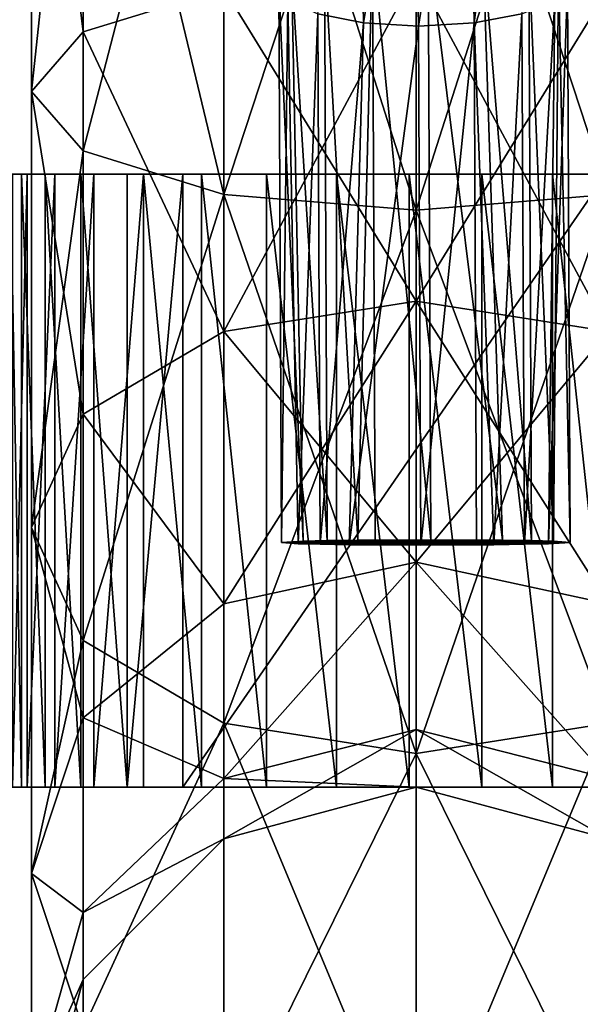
# Model space of a CAD drawing. Header units: millimetres. Extents: x 0 to 281, y 0 to 118.
# Tile 48 of 54: x 177 to 186, y 67 to 83. Entities that reach past the tile are written whole.
import ezdxf

# ---------------------------------------------------------------- set-up
doc = ezdxf.new("R2010")
doc.units = ezdxf.units.MM
doc.header["$LTSCALE"] = 25.4
doc.layers.get('0').update_dxf_attribs({"true_color": 0xff5454})

# ---------------------------------------------------------------- blocks, each defined once
blk = doc.blocks.new('WHEEL-LUX-I-8430.STL')
at = {"color": 250, "true_color": 0x262626}
mesh = blk.add_polyface(dxfattribs=at)
corners = [(-14.68, 221.144, 467.01), (-15.504, 213.418, 462.711), (-14.68, 212.468, 465.636), (-15.504, 221.144, 463.935)]
mesh.append_faces([[corners[k] for k in face] for face in [(0, 1, 2), (1, 0, 3)]], dxfattribs={"vtx0": -1, "color": 250})
mesh = blk.add_polyface(dxfattribs=at)
corners = [(-15.504, 221.144, 463.935), (-14.68, 214.369, 459.787), (-15.504, 213.418, 462.711), (-14.68, 221.144, 460.86)]
mesh.append_faces([[corners[k] for k in face] for face in [(0, 1, 2), (1, 0, 3)]], dxfattribs={"vtx0": -1, "color": 250})
mesh = blk.add_polyface(dxfattribs=at)
corners = [(-15.504, 213.418, -382.841), (-14.68, 221.144, -387.14), (-14.68, 212.468, -385.766), (-15.504, 221.144, -384.065)]
mesh.append_faces([[corners[k] for k in face] for face in [(0, 1, 2), (1, 0, 3)]], dxfattribs={"vtx0": -1, "color": 250})
mesh = blk.add_polyface(dxfattribs=at)
corners = [(-14.68, 214.369, -379.917), (-15.504, 221.144, -384.065), (-15.504, 213.418, -382.841), (-14.68, 221.144, -380.99)]
mesh.append_faces([[corners[k] for k in face] for face in [(0, 1, 2), (1, 0, 3)]], dxfattribs={"vtx0": -1, "color": 250})
mesh = blk.add_polyface(dxfattribs=at)
corners = [(-12.429, 211.773, 467.777), (-14.68, 221.144, 467.01), (-14.68, 212.468, 465.636), (-12.429, 221.144, 469.261)]
mesh.append_faces([[corners[k] for k in face] for face in [(0, 1, 2), (1, 0, 3)]], dxfattribs={"vtx0": -1, "color": 250})
mesh = blk.add_polyface(dxfattribs=at)
corners = [(-14.68, 221.144, 460.86), (-12.429, 215.064, 457.646), (-14.68, 214.369, 459.787), (-12.429, 221.144, 458.609)]
mesh.append_faces([[corners[k] for k in face] for face in [(0, 1, 2), (1, 0, 3)]], dxfattribs={"vtx0": -1, "color": 250})
mesh = blk.add_polyface(dxfattribs=at)
corners = [(-12.429, 221.144, -389.391), (-14.68, 212.468, -385.766), (-14.68, 221.144, -387.14), (-12.429, 211.773, -387.907)]
mesh.append_faces([[corners[k] for k in face] for face in [(0, 1, 2), (1, 0, 3)]], dxfattribs={"vtx0": -1, "color": 250})
mesh = blk.add_polyface(dxfattribs=at)
corners = [(-12.429, 215.064, -377.776), (-14.68, 221.144, -380.99), (-14.68, 214.369, -379.917), (-12.429, 221.144, -378.739)]
mesh.append_faces([[corners[k] for k in face] for face in [(0, 1, 2), (1, 0, 3)]], dxfattribs={"vtx0": -1, "color": 250})
mesh = blk.add_polyface(dxfattribs=at)
corners = [(-9.354, 211.518, 468.56), (-12.429, 221.144, 469.261), (-12.429, 211.773, 467.777), (-9.354, 221.144, 470.085)]
mesh.append_faces([[corners[k] for k in face] for face in [(0, 1, 2), (1, 0, 3)]], dxfattribs={"vtx0": -1, "color": 250})
mesh = blk.add_polyface(dxfattribs=at)
corners = [(-9.354, 221.144, -390.215), (-12.429, 211.773, -387.907), (-12.429, 221.144, -389.391), (-9.354, 211.518, -388.69)]
mesh.append_faces([[corners[k] for k in face] for face in [(0, 1, 2), (1, 0, 3)]], dxfattribs={"vtx0": -1, "color": 250})
mesh = blk.add_polyface(dxfattribs=at)
corners = [(-6.279, 211.773, 467.777), (-9.354, 221.144, 470.085), (-9.354, 211.518, 468.56), (-6.279, 221.144, 469.261)]
mesh.append_faces([[corners[k] for k in face] for face in [(0, 1, 2), (1, 0, 3)]], dxfattribs={"vtx0": -1, "color": 250})
mesh = blk.add_polyface(dxfattribs=at)
corners = [(-6.279, 221.144, -389.391), (-9.354, 211.518, -388.69), (-9.354, 221.144, -390.215), (-6.279, 211.773, -387.907)]
mesh.append_faces([[corners[k] for k in face] for face in [(0, 1, 2), (1, 0, 3)]], dxfattribs={"vtx0": -1, "color": 250})
at = {"color": 18, "true_color": 0x000000}
mesh = blk.add_polyface(dxfattribs=at)
corners = [(-7.755, 219.835, -20.161), (-8.429, 214.514, -17.989), (-8.518, 219.525, -20.528)]
mesh.append_faces([[corners[k] for k in face] for face in [(0, 1, 2)]], dxfattribs={"color": 18})
mesh = blk.add_polyface(dxfattribs=at)
corners = [(-7.663, 214.659, -17.536), (-8.429, 214.514, -17.989), (-7.755, 219.835, -20.161)]
mesh.append_faces([[corners[k] for k in face] for face in [(0, 1, 2)]], dxfattribs={"color": 18})
mesh = blk.add_polyface(dxfattribs=at)
corners = [(-10.196, 214.514, -17.927), (-10.928, 214.659, -17.422), (-10.285, 219.525, -20.466)]
mesh.append_faces([[corners[k] for k in face] for face in [(0, 1, 2)]], dxfattribs={"color": 18})
mesh = blk.add_polyface(dxfattribs=at)
corners = [(-9.406, 219.416, -20.635), (-10.196, 214.514, -17.927), (-10.285, 219.525, -20.466), (-9.319, 214.463, -18.126)]
mesh.append_faces([[corners[k] for k in face] for face in [(0, 1, 2), (1, 0, 3)]], dxfattribs={"vtx0": -1, "color": 18})
mesh = blk.add_polyface(dxfattribs=at)
corners = [(-8.518, 219.525, -20.528), (-9.319, 214.463, -18.126), (-9.406, 219.416, -20.635), (-8.429, 214.514, -17.989)]
mesh.append_faces([[corners[k] for k in face] for face in [(0, 1, 2), (1, 0, 3)]], dxfattribs={"vtx0": -1, "color": 18})
mesh = blk.add_polyface(dxfattribs=at)
corners = [(-9.119, 206.251, -12.404), (-9.164, 215.8, -13.707), (-10.054, 215.749, -13.844)]
mesh.append_faces([[corners[k] for k in face] for face in [(0, 1, 2)]], dxfattribs={"color": 18})
mesh = blk.add_polyface(dxfattribs=at)
corners = [(-7.975, 206.245, -12.754), (-9.164, 215.8, -13.707), (-9.119, 206.251, -12.404)]
mesh.append_faces([[corners[k] for k in face] for face in [(0, 1, 2)]], dxfattribs={"color": 18})
mesh = blk.add_polyface(dxfattribs=at)
corners = [(-7.975, 206.245, -12.754), (-8.287, 215.749, -13.906), (-9.164, 215.8, -13.707)]
mesh.append_faces([[corners[k] for k in face] for face in [(0, 1, 2)]], dxfattribs={"color": 18})
mesh = blk.add_polyface(dxfattribs=at)
corners = [(-10.054, 215.749, -13.844), (-10.819, 215.604, -14.297), (-10.284, 206.245, -12.673)]
mesh.append_faces([[corners[k] for k in face] for face in [(0, 1, 2)]], dxfattribs={"color": 18})
mesh = blk.add_polyface(dxfattribs=at)
corners = [(-10.008, 206.247, -12.549), (-10.054, 215.749, -13.844), (-10.284, 206.245, -12.673)]
mesh.append_faces([[corners[k] for k in face] for face in [(0, 1, 2)]], dxfattribs={"color": 18})
mesh = blk.add_polyface(dxfattribs=at)
corners = [(-9.119, 206.251, -12.404), (-10.054, 215.749, -13.844), (-10.008, 206.247, -12.549)]
mesh.append_faces([[corners[k] for k in face] for face in [(0, 1, 2)]], dxfattribs={"color": 18})
mesh = blk.add_polyface(dxfattribs=at)
corners = [(-7.51, 206.238, -13.137), (-8.287, 215.749, -13.906), (-7.975, 206.245, -12.754)]
mesh.append_faces([[corners[k] for k in face] for face in [(0, 1, 2)]], dxfattribs={"color": 18})
mesh = blk.add_polyface(dxfattribs=at)
corners = [(-7.51, 206.238, -13.137), (-7.554, 215.604, -14.411), (-8.287, 215.749, -13.906)]
mesh.append_faces([[corners[k] for k in face] for face in [(0, 1, 2)]], dxfattribs={"color": 18})
mesh = blk.add_polyface(dxfattribs=at)
corners = [(-10.819, 215.604, -14.297), (-11.345, 215.387, -14.997), (-10.775, 206.238, -13.023)]
mesh.append_faces([[corners[k] for k in face] for face in [(0, 1, 2)]], dxfattribs={"color": 18})
mesh = blk.add_polyface(dxfattribs=at)
corners = [(-10.284, 206.245, -12.673), (-10.819, 215.604, -14.297), (-10.775, 206.238, -13.023)]
mesh.append_faces([[corners[k] for k in face] for face in [(0, 1, 2)]], dxfattribs={"color": 18})
mesh = blk.add_polyface(dxfattribs=at)
corners = [(-7.554, 215.604, -14.411), (-7.51, 206.238, -13.137), (-7.16, 206.229, -13.628)]
mesh.append_faces([[corners[k] for k in face] for face in [(0, 1, 2)]], dxfattribs={"color": 18})
mesh = blk.add_polyface(dxfattribs=at)
corners = [(-7.554, 215.604, -14.411), (-7.16, 206.229, -13.628), (-7.079, 215.387, -15.146)]
mesh.append_faces([[corners[k] for k in face] for face in [(0, 1, 2)]], dxfattribs={"color": 18})
mesh = blk.add_polyface(dxfattribs=at)
corners = [(-11.345, 215.387, -14.997), (-11.55, 215.131, -15.836), (-11.158, 206.229, -13.489)]
mesh.append_faces([[corners[k] for k in face] for face in [(0, 1, 2)]], dxfattribs={"color": 18})
mesh = blk.add_polyface(dxfattribs=at)
corners = [(-11.345, 215.387, -14.997), (-11.158, 206.229, -13.489), (-10.775, 206.238, -13.023)]
mesh.append_faces([[corners[k] for k in face] for face in [(0, 1, 2)]], dxfattribs={"color": 18})
mesh = blk.add_polyface(dxfattribs=at)
corners = [(-7.079, 215.387, -15.146), (-7.16, 206.229, -13.628), (-6.891, 206.208, -14.793)]
mesh.append_faces([[corners[k] for k in face] for face in [(0, 1, 2)]], dxfattribs={"color": 18})
mesh = blk.add_polyface(dxfattribs=at)
corners = [(-7.079, 215.387, -15.146), (-6.891, 206.208, -14.793), (-6.933, 215.131, -15.997)]
mesh.append_faces([[corners[k] for k in face] for face in [(0, 1, 2)]], dxfattribs={"color": 18})
at = {"color": 250, "true_color": 0x262626}
mesh = blk.add_polyface(dxfattribs=at)
corners = [(-9.354, 215.319, 456.862), (-12.429, 209.58, 454.852), (-12.429, 215.064, 457.646), (-9.354, 210.064, 454.185)]
mesh.append_faces([[corners[k] for k in face] for face in [(0, 1, 2), (1, 0, 3)]], dxfattribs={"vtx0": -1, "color": 250})
mesh = blk.add_polyface(dxfattribs=at)
corners = [(-9.354, 210.064, -374.315), (-12.429, 215.064, -377.776), (-12.429, 209.58, -374.982), (-9.354, 215.319, -376.992)]
mesh.append_faces([[corners[k] for k in face] for face in [(0, 1, 2), (1, 0, 3)]], dxfattribs={"vtx0": -1, "color": 250})
mesh = blk.add_polyface(dxfattribs=at)
corners = [(-6.279, 215.064, 457.646), (-9.354, 210.064, 454.185), (-9.354, 215.319, 456.862), (-6.279, 209.58, 454.852)]
mesh.append_faces([[corners[k] for k in face] for face in [(0, 1, 2), (1, 0, 3)]], dxfattribs={"vtx0": -1, "color": 250})
mesh = blk.add_polyface(dxfattribs=at)
corners = [(-6.279, 209.58, -374.982), (-9.354, 215.319, -376.992), (-9.354, 210.064, -374.315), (-6.279, 215.064, -377.776)]
mesh.append_faces([[corners[k] for k in face] for face in [(0, 1, 2), (1, 0, 3)]], dxfattribs={"vtx0": -1, "color": 250})
mesh = blk.add_polyface(dxfattribs=at)
corners = [(-14.68, 214.369, 459.787), (-12.429, 209.58, 454.852), (-14.68, 208.257, 456.673), (-12.429, 215.064, 457.646)]
mesh.append_faces([[corners[k] for k in face] for face in [(0, 1, 2), (1, 0, 3)]], dxfattribs={"vtx0": -1, "color": 250})
mesh = blk.add_polyface(dxfattribs=at)
corners = [(-12.429, 209.58, -374.982), (-14.68, 214.369, -379.917), (-14.68, 208.257, -376.803), (-12.429, 215.064, -377.776)]
mesh.append_faces([[corners[k] for k in face] for face in [(0, 1, 2), (1, 0, 3)]], dxfattribs={"vtx0": -1, "color": 250})
at = {"color": 18, "true_color": 0x000000}
mesh = blk.add_polyface(dxfattribs=at)
corners = [(-11.55, 215.131, -15.836), (-11.404, 214.876, -16.688), (-11.508, 206.208, -14.632)]
mesh.append_faces([[corners[k] for k in face] for face in [(0, 1, 2)]], dxfattribs={"color": 18})
mesh = blk.add_polyface(dxfattribs=at)
corners = [(-11.55, 215.131, -15.836), (-11.508, 206.208, -14.632), (-11.158, 206.229, -13.489)]
mesh.append_faces([[corners[k] for k in face] for face in [(0, 1, 2)]], dxfattribs={"color": 18})
mesh = blk.add_polyface(dxfattribs=at)
corners = [(-6.933, 215.131, -15.997), (-6.891, 206.208, -14.793), (-7.24, 206.187, -15.936)]
mesh.append_faces([[corners[k] for k in face] for face in [(0, 1, 2)]], dxfattribs={"color": 18})
mesh = blk.add_polyface(dxfattribs=at)
corners = [(-6.933, 215.131, -15.997), (-7.24, 206.187, -15.936), (-7.138, 214.876, -16.837)]
mesh.append_faces([[corners[k] for k in face] for face in [(0, 1, 2)]], dxfattribs={"color": 18})
mesh = blk.add_polyface(dxfattribs=at)
corners = [(-11.404, 214.876, -16.688), (-11.239, 206.187, -15.797), (-11.508, 206.208, -14.632)]
mesh.append_faces([[corners[k] for k in face] for face in [(0, 1, 2)]], dxfattribs={"color": 18})
mesh = blk.add_polyface(dxfattribs=at)
corners = [(-11.404, 214.876, -16.688), (-10.928, 214.659, -17.422), (-11.239, 206.187, -15.797)]
mesh.append_faces([[corners[k] for k in face] for face in [(0, 1, 2)]], dxfattribs={"color": 18})
mesh = blk.add_polyface(dxfattribs=at)
corners = [(-7.138, 214.876, -16.837), (-7.624, 206.179, -16.402), (-7.663, 214.659, -17.536)]
mesh.append_faces([[corners[k] for k in face] for face in [(0, 1, 2)]], dxfattribs={"color": 18})
mesh = blk.add_polyface(dxfattribs=at)
corners = [(-7.138, 214.876, -16.837), (-7.24, 206.187, -15.936), (-7.624, 206.179, -16.402)]
mesh.append_faces([[corners[k] for k in face] for face in [(0, 1, 2)]], dxfattribs={"color": 18})
mesh = blk.add_polyface(dxfattribs=at)
corners = [(-10.928, 214.659, -17.422), (-10.889, 206.179, -16.288), (-11.239, 206.187, -15.797)]
mesh.append_faces([[corners[k] for k in face] for face in [(0, 1, 2)]], dxfattribs={"color": 18})
mesh = blk.add_polyface(dxfattribs=at)
corners = [(-10.196, 214.514, -17.927), (-10.889, 206.179, -16.288), (-10.928, 214.659, -17.422)]
mesh.append_faces([[corners[k] for k in face] for face in [(0, 1, 2)]], dxfattribs={"color": 18})
mesh = blk.add_polyface(dxfattribs=at)
corners = [(-7.663, 214.659, -17.536), (-8.115, 206.172, -16.752), (-8.429, 214.514, -17.989)]
mesh.append_faces([[corners[k] for k in face] for face in [(0, 1, 2)]], dxfattribs={"color": 18})
mesh = blk.add_polyface(dxfattribs=at)
corners = [(-7.624, 206.179, -16.402), (-8.115, 206.172, -16.752), (-7.663, 214.659, -17.536)]
mesh.append_faces([[corners[k] for k in face] for face in [(0, 1, 2)]], dxfattribs={"color": 18})
mesh = blk.add_polyface(dxfattribs=at)
corners = [(-10.196, 214.514, -17.927), (-10.423, 206.172, -16.671), (-10.889, 206.179, -16.288)]
mesh.append_faces([[corners[k] for k in face] for face in [(0, 1, 2)]], dxfattribs={"color": 18})
mesh = blk.add_polyface(dxfattribs=at)
corners = [(-9.319, 214.463, -18.126), (-10.423, 206.172, -16.671), (-10.196, 214.514, -17.927)]
mesh.append_faces([[corners[k] for k in face] for face in [(0, 1, 2)]], dxfattribs={"color": 18})
mesh = blk.add_polyface(dxfattribs=at)
corners = [(-9.28, 206.166, -17.021), (-10.423, 206.172, -16.671), (-9.319, 214.463, -18.126)]
mesh.append_faces([[corners[k] for k in face] for face in [(0, 1, 2)]], dxfattribs={"color": 18})
mesh = blk.add_polyface(dxfattribs=at)
corners = [(-8.429, 214.514, -17.989), (-9.28, 206.166, -17.021), (-9.319, 214.463, -18.126)]
mesh.append_faces([[corners[k] for k in face] for face in [(0, 1, 2)]], dxfattribs={"color": 18})
mesh = blk.add_polyface(dxfattribs=at)
corners = [(-8.39, 206.169, -16.876), (-9.28, 206.166, -17.021), (-8.429, 214.514, -17.989)]
mesh.append_faces([[corners[k] for k in face] for face in [(0, 1, 2)]], dxfattribs={"color": 18})
mesh = blk.add_polyface(dxfattribs=at)
corners = [(-8.115, 206.172, -16.752), (-8.39, 206.169, -16.876), (-8.429, 214.514, -17.989)]
mesh.append_faces([[corners[k] for k in face] for face in [(0, 1, 2)]], dxfattribs={"color": 18})
at = {"color": 250, "true_color": 0x262626}
mesh = blk.add_polyface(dxfattribs=at)
corners = [(-15.504, 213.418, 462.711), (-14.68, 208.257, 456.673), (-15.504, 206.449, 459.16), (-14.68, 214.369, 459.787)]
mesh.append_faces([[corners[k] for k in face] for face in [(0, 1, 2), (1, 0, 3)]], dxfattribs={"vtx0": -1, "color": 250})
mesh = blk.add_polyface(dxfattribs=at)
corners = [(-14.68, 208.257, -376.803), (-15.504, 213.418, -382.841), (-15.504, 206.449, -379.29), (-14.68, 214.369, -379.917)]
mesh.append_faces([[corners[k] for k in face] for face in [(0, 1, 2), (1, 0, 3)]], dxfattribs={"vtx0": -1, "color": 250})
mesh = blk.add_polyface(dxfattribs=at)
corners = [(-14.68, 212.468, 465.636), (-15.504, 206.449, 459.16), (-14.68, 204.642, 461.648), (-15.504, 213.418, 462.711)]
mesh.append_faces([[corners[k] for k in face] for face in [(0, 1, 2), (1, 0, 3)]], dxfattribs={"vtx0": -1, "color": 250})
mesh = blk.add_polyface(dxfattribs=at)
corners = [(-15.504, 206.449, -379.29), (-14.68, 212.468, -385.766), (-14.68, 204.642, -381.778), (-15.504, 213.418, -382.841)]
mesh.append_faces([[corners[k] for k in face] for face in [(0, 1, 2), (1, 0, 3)]], dxfattribs={"vtx0": -1, "color": 250})
mesh = blk.add_polyface(dxfattribs=at)
corners = [(-12.429, 211.773, 467.777), (-14.68, 204.642, 461.648), (-12.429, 203.319, 463.469), (-14.68, 212.468, 465.636)]
mesh.append_faces([[corners[k] for k in face] for face in [(0, 1, 2), (1, 0, 3)]], dxfattribs={"vtx0": -1, "color": 250})
mesh = blk.add_polyface(dxfattribs=at)
corners = [(-14.68, 204.642, -381.778), (-12.429, 211.773, -387.907), (-12.429, 203.319, -383.599), (-14.68, 212.468, -385.766)]
mesh.append_faces([[corners[k] for k in face] for face in [(0, 1, 2), (1, 0, 3)]], dxfattribs={"vtx0": -1, "color": 250})
at = {"color": 18, "true_color": 0x000000}
mesh = blk.add_polyface(dxfattribs=at)
corners = [(-15.841, 212.094, -14.47), (-15.664, 202.294, -15.622), (-15.841, 202.294, -14.47), (-15.664, 212.094, -15.622)]
mesh.append_faces([[corners[k] for k in face] for face in [(0, 1, 2), (1, 0, 3)]], dxfattribs={"vtx0": -1, "color": 18})
mesh = blk.add_polyface(dxfattribs=at)
corners = [(-13.082, 212.094, -19.389), (0.358, 212.094, -18.089), (-6.316, 212.094, -24.128), (-13.973, 212.094, -18.638), (-14.715, 212.094, -17.74), (-3.685, 212.094, -10.884), (-15.285, 212.094, -16.723), (-15.664, 212.094, -15.622), (-15.841, 212.094, -14.47), (-15.809, 212.094, -13.305), (-15.57, 212.094, -12.165), (-15.13, 212.094, -11.085), (-14.506, 212.094, -10.102), (-4.344, 212.094, -9.923), (-13.715, 212.094, -9.246), (-5.164, 212.094, -9.096), (-12.785, 212.094, -8.544), (-6.118, 212.094, -8.427), (-11.744, 212.094, -8.02), (-7.177, 212.094, -7.94), (-10.626, 212.094, -7.691), (-8.305, 212.094, -7.65), (-9.468, 212.094, -7.566)]
mesh.append_faces([[corners[k] for k in face] for face in [(0, 1, 2), (21, 20, 22)]], dxfattribs={"vtx0": -1, "color": 18})
mesh.append_faces([[corners[k] for k in face] for face in [(1, 4, 5), (5, 12, 13), (13, 14, 15), (15, 16, 17), (17, 18, 19), (19, 20, 21)]], dxfattribs={"vtx0": -1, "vtx1": -1, "color": 18})
mesh.append_faces([[corners[k] for k in face] for face in [(1, 0, 3), (1, 3, 4), (5, 4, 6), (5, 6, 7), (5, 7, 8), (5, 8, 9), (5, 9, 10), (5, 10, 11), (5, 11, 12), (13, 12, 14), (15, 14, 16), (17, 16, 18), (19, 18, 20)]], dxfattribs={"vtx0": -1, "vtx2": -1, "color": 18})
mesh = blk.add_polyface(dxfattribs=at)
corners = [(-15.57, 212.094, -12.165), (-15.809, 202.294, -13.305), (-15.57, 202.294, -12.165), (-15.809, 212.094, -13.305)]
mesh.append_faces([[corners[k] for k in face] for face in [(0, 1, 2), (1, 0, 3)]], dxfattribs={"vtx0": -1, "color": 18})
mesh = blk.add_polyface(dxfattribs=at)
corners = [(-15.664, 212.094, -15.622), (-15.285, 202.294, -16.723), (-15.664, 202.294, -15.622), (-15.285, 212.094, -16.723)]
mesh.append_faces([[corners[k] for k in face] for face in [(0, 1, 2), (1, 0, 3)]], dxfattribs={"vtx0": -1, "color": 18})
mesh = blk.add_polyface(dxfattribs=at)
corners = [(-15.13, 212.094, -11.085), (-15.57, 202.294, -12.165), (-15.13, 202.294, -11.085), (-15.57, 212.094, -12.165)]
mesh.append_faces([[corners[k] for k in face] for face in [(0, 1, 2), (1, 0, 3)]], dxfattribs={"vtx0": -1, "color": 18})
mesh = blk.add_polyface(dxfattribs=at)
corners = [(-15.285, 212.094, -16.723), (-14.715, 202.294, -17.74), (-15.285, 202.294, -16.723), (-14.715, 212.094, -17.74)]
mesh.append_faces([[corners[k] for k in face] for face in [(0, 1, 2), (1, 0, 3)]], dxfattribs={"vtx0": -1, "color": 18})
mesh = blk.add_polyface(dxfattribs=at)
corners = [(-14.506, 212.094, -10.102), (-15.13, 202.294, -11.085), (-14.506, 202.294, -10.102), (-15.13, 212.094, -11.085)]
mesh.append_faces([[corners[k] for k in face] for face in [(0, 1, 2), (1, 0, 3)]], dxfattribs={"vtx0": -1, "color": 18})
mesh = blk.add_polyface(dxfattribs=at)
corners = [(-14.715, 212.094, -17.74), (-13.973, 202.294, -18.638), (-14.715, 202.294, -17.74), (-13.973, 212.094, -18.638)]
mesh.append_faces([[corners[k] for k in face] for face in [(0, 1, 2), (1, 0, 3)]], dxfattribs={"vtx0": -1, "color": 18})
mesh = blk.add_polyface(dxfattribs=at)
corners = [(-13.715, 212.094, -9.246), (-14.506, 202.294, -10.102), (-13.715, 202.294, -9.246), (-14.506, 212.094, -10.102)]
mesh.append_faces([[corners[k] for k in face] for face in [(0, 1, 2), (1, 0, 3)]], dxfattribs={"vtx0": -1, "color": 18})
mesh = blk.add_polyface(dxfattribs=at)
corners = [(-13.082, 212.094, -19.389), (-13.973, 202.294, -18.638), (-13.973, 212.094, -18.638), (-13.082, 202.294, -19.389)]
mesh.append_faces([[corners[k] for k in face] for face in [(0, 1, 2), (1, 0, 3)]], dxfattribs={"vtx0": -1, "color": 18})
mesh = blk.add_polyface(dxfattribs=at)
corners = [(-12.785, 202.294, -8.544), (-13.715, 212.094, -9.246), (-13.715, 202.294, -9.246), (-12.785, 212.094, -8.544)]
mesh.append_faces([[corners[k] for k in face] for face in [(0, 1, 2), (1, 0, 3)]], dxfattribs={"vtx0": -1, "color": 18})
mesh = blk.add_polyface(dxfattribs=at)
corners = [(-6.316, 212.094, -24.128), (-13.082, 202.294, -19.389), (-13.082, 212.094, -19.389), (-6.316, 202.294, -24.128)]
mesh.append_faces([[corners[k] for k in face] for face in [(0, 1, 2), (1, 0, 3)]], dxfattribs={"vtx0": -1, "color": 18})
mesh = blk.add_polyface(dxfattribs=at)
corners = [(-11.744, 202.294, -8.02), (-12.785, 212.094, -8.544), (-12.785, 202.294, -8.544), (-11.744, 212.094, -8.02)]
mesh.append_faces([[corners[k] for k in face] for face in [(0, 1, 2), (1, 0, 3)]], dxfattribs={"vtx0": -1, "color": 18})
mesh = blk.add_polyface(dxfattribs=at)
corners = [(-10.626, 202.294, -7.691), (-11.744, 212.094, -8.02), (-11.744, 202.294, -8.02), (-10.626, 212.094, -7.691)]
mesh.append_faces([[corners[k] for k in face] for face in [(0, 1, 2), (1, 0, 3)]], dxfattribs={"vtx0": -1, "color": 18})
mesh = blk.add_polyface(dxfattribs=at)
corners = [(-9.468, 202.294, -7.566), (-10.626, 212.094, -7.691), (-10.626, 202.294, -7.691), (-9.468, 212.094, -7.566)]
mesh.append_faces([[corners[k] for k in face] for face in [(0, 1, 2), (1, 0, 3)]], dxfattribs={"vtx0": -1, "color": 18})
mesh = blk.add_polyface(dxfattribs=at)
corners = [(-8.305, 202.294, -7.65), (-9.468, 212.094, -7.566), (-9.468, 202.294, -7.566), (-8.305, 212.094, -7.65)]
mesh.append_faces([[corners[k] for k in face] for face in [(0, 1, 2), (1, 0, 3)]], dxfattribs={"vtx0": -1, "color": 18})
mesh = blk.add_polyface(dxfattribs=at)
corners = [(-7.177, 202.294, -7.94), (-8.305, 212.094, -7.65), (-8.305, 202.294, -7.65), (-7.177, 212.094, -7.94)]
mesh.append_faces([[corners[k] for k in face] for face in [(0, 1, 2), (1, 0, 3)]], dxfattribs={"vtx0": -1, "color": 18})
mesh = blk.add_polyface(dxfattribs=at)
corners = [(-6.118, 202.294, -8.427), (-7.177, 212.094, -7.94), (-7.177, 202.294, -7.94), (-6.118, 212.094, -8.427)]
mesh.append_faces([[corners[k] for k in face] for face in [(0, 1, 2), (1, 0, 3)]], dxfattribs={"vtx0": -1, "color": 18})
at = {"color": 250, "true_color": 0x262626}
mesh = blk.add_polyface(dxfattribs=at)
corners = [(-9.354, 202.834, 464.136), (-12.429, 211.773, 467.777), (-12.429, 203.319, 463.469), (-9.354, 211.518, 468.56)]
mesh.append_faces([[corners[k] for k in face] for face in [(0, 1, 2), (1, 0, 3)]], dxfattribs={"vtx0": -1, "color": 250})
mesh = blk.add_polyface(dxfattribs=at)
corners = [(-9.354, 211.518, -388.69), (-12.429, 203.319, -383.599), (-12.429, 211.773, -387.907), (-9.354, 202.834, -384.266)]
mesh.append_faces([[corners[k] for k in face] for face in [(0, 1, 2), (1, 0, 3)]], dxfattribs={"vtx0": -1, "color": 250})
mesh = blk.add_polyface(dxfattribs=at)
corners = [(-6.279, 203.319, 463.469), (-9.354, 211.518, 468.56), (-9.354, 202.834, 464.136), (-6.279, 211.773, 467.777)]
mesh.append_faces([[corners[k] for k in face] for face in [(0, 1, 2), (1, 0, 3)]], dxfattribs={"vtx0": -1, "color": 250})
mesh = blk.add_polyface(dxfattribs=at)
corners = [(-6.279, 211.773, -387.907), (-9.354, 202.834, -384.266), (-9.354, 211.518, -388.69), (-6.279, 203.319, -383.599)]
mesh.append_faces([[corners[k] for k in face] for face in [(0, 1, 2), (1, 0, 3)]], dxfattribs={"vtx0": -1, "color": 250})
mesh = blk.add_polyface(dxfattribs=at)
corners = [(-9.354, 210.064, 454.185), (-12.429, 205.227, 450.499), (-12.429, 209.58, 454.852), (-9.354, 205.894, 450.015)]
mesh.append_faces([[corners[k] for k in face] for face in [(0, 1, 2), (1, 0, 3)]], dxfattribs={"vtx0": -1, "color": 250})
mesh = blk.add_polyface(dxfattribs=at)
corners = [(-9.354, 205.894, -370.145), (-12.429, 209.58, -374.982), (-12.429, 205.227, -370.629), (-9.354, 210.064, -374.315)]
mesh.append_faces([[corners[k] for k in face] for face in [(0, 1, 2), (1, 0, 3)]], dxfattribs={"vtx0": -1, "color": 250})
mesh = blk.add_polyface(dxfattribs=at)
corners = [(-6.279, 209.58, 454.852), (-9.354, 205.894, 450.015), (-9.354, 210.064, 454.185), (-6.279, 205.227, 450.499)]
mesh.append_faces([[corners[k] for k in face] for face in [(0, 1, 2), (1, 0, 3)]], dxfattribs={"vtx0": -1, "color": 250})
mesh = blk.add_polyface(dxfattribs=at)
corners = [(-6.279, 205.227, -370.629), (-9.354, 210.064, -374.315), (-9.354, 205.894, -370.145), (-6.279, 209.58, -374.982)]
mesh.append_faces([[corners[k] for k in face] for face in [(0, 1, 2), (1, 0, 3)]], dxfattribs={"vtx0": -1, "color": 250})
mesh = blk.add_polyface(dxfattribs=at)
corners = [(-14.68, 208.257, 456.673), (-12.429, 205.227, 450.499), (-14.68, 203.406, 451.822), (-12.429, 209.58, 454.852)]
mesh.append_faces([[corners[k] for k in face] for face in [(0, 1, 2), (1, 0, 3)]], dxfattribs={"vtx0": -1, "color": 250})
mesh = blk.add_polyface(dxfattribs=at)
corners = [(-12.429, 205.227, -370.629), (-14.68, 208.257, -376.803), (-14.68, 203.406, -371.952), (-12.429, 209.58, -374.982)]
mesh.append_faces([[corners[k] for k in face] for face in [(0, 1, 2), (1, 0, 3)]], dxfattribs={"vtx0": -1, "color": 250})
mesh = blk.add_polyface(dxfattribs=at)
corners = [(-15.504, 206.449, 459.16), (-14.68, 203.406, 451.822), (-15.504, 200.918, 453.63), (-14.68, 208.257, 456.673)]
mesh.append_faces([[corners[k] for k in face] for face in [(0, 1, 2), (1, 0, 3)]], dxfattribs={"vtx0": -1, "color": 250})
mesh = blk.add_polyface(dxfattribs=at)
corners = [(-14.68, 203.406, -371.952), (-15.504, 206.449, -379.29), (-15.504, 200.918, -373.76), (-14.68, 208.257, -376.803)]
mesh.append_faces([[corners[k] for k in face] for face in [(0, 1, 2), (1, 0, 3)]], dxfattribs={"vtx0": -1, "color": 250})
mesh = blk.add_polyface(dxfattribs=at)
corners = [(-14.68, 204.642, 461.648), (-15.504, 200.918, 453.63), (-14.68, 198.431, 455.437), (-15.504, 206.449, 459.16)]
mesh.append_faces([[corners[k] for k in face] for face in [(0, 1, 2), (1, 0, 3)]], dxfattribs={"vtx0": -1, "color": 250})
mesh = blk.add_polyface(dxfattribs=at)
corners = [(-15.504, 200.918, -373.76), (-14.68, 204.642, -381.778), (-14.68, 198.431, -375.567), (-15.504, 206.449, -379.29)]
mesh.append_faces([[corners[k] for k in face] for face in [(0, 1, 2), (1, 0, 3)]], dxfattribs={"vtx0": -1, "color": 250})
at = {"color": 18, "true_color": 0x000000}
mesh = blk.add_polyface(dxfattribs=at)
corners = [(-8.39, 206.169, -16.876), (-10.423, 206.172, -16.671), (-9.28, 206.166, -17.021), (-8.115, 206.172, -16.752), (-7.624, 206.179, -16.402), (-10.889, 206.179, -16.288), (-7.24, 206.187, -15.936), (-11.239, 206.187, -15.797), (-6.891, 206.208, -14.793), (-11.508, 206.208, -14.632), (-7.16, 206.229, -13.628), (-11.158, 206.229, -13.489), (-7.51, 206.238, -13.137), (-10.775, 206.238, -13.023), (-7.975, 206.245, -12.754), (-10.284, 206.245, -12.673), (-9.119, 206.251, -12.404), (-10.008, 206.247, -12.549)]
mesh.append_faces([[corners[k] for k in face] for face in [(0, 1, 2), (15, 16, 17)]], dxfattribs={"vtx0": -1, "color": 18})
mesh.append_faces([[corners[k] for k in face] for face in [(1, 4, 5), (5, 6, 7), (7, 8, 9), (9, 10, 11), (11, 12, 13), (13, 14, 15)]], dxfattribs={"vtx0": -1, "vtx1": -1, "color": 18})
mesh.append_faces([[corners[k] for k in face] for face in [(1, 0, 3), (1, 3, 4), (5, 4, 6), (7, 6, 8), (9, 8, 10), (11, 10, 12), (13, 12, 14), (15, 14, 16)]], dxfattribs={"vtx0": -1, "vtx2": -1, "color": 18})
at = {"color": 250, "true_color": 0x262626}
mesh = blk.add_polyface(dxfattribs=at)
corners = [(-12.429, 202.433, 445.015), (-9.354, 205.894, 450.015), (-9.354, 203.216, 444.76), (-12.429, 205.227, 450.499)]
mesh.append_faces([[corners[k] for k in face] for face in [(0, 1, 2), (1, 0, 3)]], dxfattribs={"vtx0": -1, "color": 250})
mesh = blk.add_polyface(dxfattribs=at)
corners = [(-12.429, 202.433, -365.145), (-9.354, 205.894, -370.145), (-12.429, 205.227, -370.629), (-9.354, 203.216, -364.89)]
mesh.append_faces([[corners[k] for k in face] for face in [(0, 1, 2), (1, 0, 3)]], dxfattribs={"vtx0": -1, "color": 250})
mesh = blk.add_polyface(dxfattribs=at)
corners = [(-9.354, 205.894, 450.015), (-6.279, 202.433, 445.015), (-9.354, 203.216, 444.76), (-6.279, 205.227, 450.499)]
mesh.append_faces([[corners[k] for k in face] for face in [(0, 1, 2), (1, 0, 3)]], dxfattribs={"vtx0": -1, "color": 250})
mesh = blk.add_polyface(dxfattribs=at)
corners = [(-9.354, 205.894, -370.145), (-6.279, 202.433, -365.145), (-6.279, 205.227, -370.629), (-9.354, 203.216, -364.89)]
mesh.append_faces([[corners[k] for k in face] for face in [(0, 1, 2), (1, 0, 3)]], dxfattribs={"vtx0": -1, "color": 250})
mesh = blk.add_polyface(dxfattribs=at)
corners = [(-14.68, 203.406, 451.822), (-12.429, 202.433, 445.015), (-14.68, 200.292, 445.71), (-12.429, 205.227, 450.499)]
mesh.append_faces([[corners[k] for k in face] for face in [(0, 1, 2), (1, 0, 3)]], dxfattribs={"vtx0": -1, "color": 250})
mesh = blk.add_polyface(dxfattribs=at)
corners = [(-12.429, 202.433, -365.145), (-14.68, 203.406, -371.952), (-14.68, 200.292, -365.84), (-12.429, 205.227, -370.629)]
mesh.append_faces([[corners[k] for k in face] for face in [(0, 1, 2), (1, 0, 3)]], dxfattribs={"vtx0": -1, "color": 250})
mesh = blk.add_polyface(dxfattribs=at)
corners = [(-12.429, 203.319, 463.469), (-14.68, 198.431, 455.437), (-12.429, 196.61, 456.76), (-14.68, 204.642, 461.648)]
mesh.append_faces([[corners[k] for k in face] for face in [(0, 1, 2), (1, 0, 3)]], dxfattribs={"vtx0": -1, "color": 250})
mesh = blk.add_polyface(dxfattribs=at)
corners = [(-14.68, 198.431, -375.567), (-12.429, 203.319, -383.599), (-12.429, 196.61, -376.89), (-14.68, 204.642, -381.778)]
mesh.append_faces([[corners[k] for k in face] for face in [(0, 1, 2), (1, 0, 3)]], dxfattribs={"vtx0": -1, "color": 250})
mesh = blk.add_polyface(dxfattribs=at)
corners = [(-15.504, 200.918, 453.63), (-14.68, 200.292, 445.71), (-15.504, 197.367, 446.66), (-14.68, 203.406, 451.822)]
mesh.append_faces([[corners[k] for k in face] for face in [(0, 1, 2), (1, 0, 3)]], dxfattribs={"vtx0": -1, "color": 250})
mesh = blk.add_polyface(dxfattribs=at)
corners = [(-14.68, 200.292, -365.84), (-15.504, 200.918, -373.76), (-15.504, 197.367, -366.79), (-14.68, 203.406, -371.952)]
mesh.append_faces([[corners[k] for k in face] for face in [(0, 1, 2), (1, 0, 3)]], dxfattribs={"vtx0": -1, "color": 250})
mesh = blk.add_polyface(dxfattribs=at)
corners = [(-9.354, 195.943, 457.245), (-12.429, 203.319, 463.469), (-12.429, 196.61, 456.76), (-9.354, 202.834, 464.136)]
mesh.append_faces([[corners[k] for k in face] for face in [(0, 1, 2), (1, 0, 3)]], dxfattribs={"vtx0": -1, "color": 250})
mesh = blk.add_polyface(dxfattribs=at)
corners = [(-9.354, 202.834, -384.266), (-12.429, 196.61, -376.89), (-12.429, 203.319, -383.599), (-9.354, 195.943, -377.375)]
mesh.append_faces([[corners[k] for k in face] for face in [(0, 1, 2), (1, 0, 3)]], dxfattribs={"vtx0": -1, "color": 250})
mesh = blk.add_polyface(dxfattribs=at)
corners = [(-12.429, 202.433, 445.015), (-9.354, 202.294, 438.935), (-12.429, 201.47, 438.935), (-9.354, 203.216, 444.76)]
mesh.append_faces([[corners[k] for k in face] for face in [(0, 1, 2), (1, 0, 3)]], dxfattribs={"vtx0": -1, "color": 250})
mesh = blk.add_polyface(dxfattribs=at)
corners = [(-12.429, 201.47, -359.065), (-9.354, 203.216, -364.89), (-12.429, 202.433, -365.145), (-9.354, 202.294, -359.065)]
mesh.append_faces([[corners[k] for k in face] for face in [(0, 1, 2), (1, 0, 3)]], dxfattribs={"vtx0": -1, "color": 250})
mesh = blk.add_polyface(dxfattribs=at)
corners = [(-6.279, 196.61, 456.76), (-9.354, 202.834, 464.136), (-9.354, 195.943, 457.245), (-6.279, 203.319, 463.469)]
mesh.append_faces([[corners[k] for k in face] for face in [(0, 1, 2), (1, 0, 3)]], dxfattribs={"vtx0": -1, "color": 250})
mesh = blk.add_polyface(dxfattribs=at)
corners = [(-6.279, 203.319, -383.599), (-9.354, 195.943, -377.375), (-9.354, 202.834, -384.266), (-6.279, 196.61, -376.89)]
mesh.append_faces([[corners[k] for k in face] for face in [(0, 1, 2), (1, 0, 3)]], dxfattribs={"vtx0": -1, "color": 250})
mesh = blk.add_polyface(dxfattribs=at)
corners = [(-9.354, 203.216, 444.76), (-6.279, 201.47, 438.935), (-9.354, 202.294, 438.935), (-6.279, 202.433, 445.015)]
mesh.append_faces([[corners[k] for k in face] for face in [(0, 1, 2), (1, 0, 3)]], dxfattribs={"vtx0": -1, "color": 250})
mesh = blk.add_polyface(dxfattribs=at)
corners = [(-9.354, 203.216, -364.89), (-6.279, 201.47, -359.065), (-6.279, 202.433, -365.145), (-9.354, 202.294, -359.065)]
mesh.append_faces([[corners[k] for k in face] for face in [(0, 1, 2), (1, 0, 3)]], dxfattribs={"vtx0": -1, "color": 250})
mesh = blk.add_polyface(dxfattribs=at)
corners = [(-14.68, 200.292, 445.71), (-12.429, 201.47, 438.935), (-14.68, 199.219, 438.935), (-12.429, 202.433, 445.015)]
mesh.append_faces([[corners[k] for k in face] for face in [(0, 1, 2), (1, 0, 3)]], dxfattribs={"vtx0": -1, "color": 250})
mesh = blk.add_polyface(dxfattribs=at)
corners = [(-12.429, 201.47, -359.065), (-14.68, 200.292, -365.84), (-14.68, 199.219, -359.065), (-12.429, 202.433, -365.145)]
mesh.append_faces([[corners[k] for k in face] for face in [(0, 1, 2), (1, 0, 3)]], dxfattribs={"vtx0": -1, "color": 250})
at = {"color": 18, "true_color": 0x000000}
mesh = blk.add_polyface(dxfattribs=at)
corners = [(0.358, 202.294, -18.089), (-13.082, 202.294, -19.389), (-6.316, 202.294, -24.128), (-13.973, 202.294, -18.638), (-14.715, 202.294, -17.74), (-3.685, 202.294, -10.884), (-15.285, 202.294, -16.723), (-15.664, 202.294, -15.622), (-15.841, 202.294, -14.47), (-15.809, 202.294, -13.305), (-15.57, 202.294, -12.165), (-15.13, 202.294, -11.085), (-14.506, 202.294, -10.102), (-4.344, 202.294, -9.923), (-13.715, 202.294, -9.246), (-5.164, 202.294, -9.096), (-12.785, 202.294, -8.544), (-6.118, 202.294, -8.427), (-11.744, 202.294, -8.02), (-7.177, 202.294, -7.94), (-10.626, 202.294, -7.691), (-8.305, 202.294, -7.65), (-9.468, 202.294, -7.566)]
mesh.append_faces([[corners[k] for k in face] for face in [(0, 1, 2), (20, 21, 22)]], dxfattribs={"vtx0": -1, "color": 18})
mesh.append_faces([[corners[k] for k in face] for face in [(1, 0, 3), (3, 0, 4), (4, 5, 6), (6, 5, 7), (7, 5, 8), (8, 5, 9), (9, 5, 10), (10, 5, 11), (11, 5, 12), (12, 13, 14), (14, 15, 16), (16, 17, 18), (18, 19, 20)]], dxfattribs={"vtx0": -1, "vtx1": -1, "color": 18})
mesh.append_faces([[corners[k] for k in face] for face in [(4, 0, 5), (12, 5, 13), (14, 13, 15), (16, 15, 17), (18, 17, 19), (20, 19, 21)]], dxfattribs={"vtx0": -1, "vtx2": -1, "color": 18})
at = {"color": 250, "true_color": 0x262626}
mesh = blk.add_polyface(dxfattribs=at)
corners = [(-12.429, 201.47, 438.935), (-9.354, 202.294, -359.065), (-12.429, 201.47, -359.065), (-9.354, 202.294, 438.935)]
mesh.append_faces([[corners[k] for k in face] for face in [(0, 1, 2), (1, 0, 3)]], dxfattribs={"vtx0": -1, "color": 250})
mesh = blk.add_polyface(dxfattribs=at)
corners = [(-9.354, 202.294, 438.935), (-6.279, 201.47, -359.065), (-9.354, 202.294, -359.065), (-6.279, 201.47, 438.935)]
mesh.append_faces([[corners[k] for k in face] for face in [(0, 1, 2), (1, 0, 3)]], dxfattribs={"vtx0": -1, "color": 250})
mesh = blk.add_polyface(dxfattribs=at)
corners = [(-14.68, 199.219, 438.935), (-12.429, 201.47, -359.065), (-14.68, 199.219, -359.065), (-12.429, 201.47, 438.935)]
mesh.append_faces([[corners[k] for k in face] for face in [(0, 1, 2), (1, 0, 3)]], dxfattribs={"vtx0": -1, "color": 250})
mesh = blk.add_polyface(dxfattribs=at)
corners = [(-14.68, 198.431, 455.437), (-15.504, 197.367, 446.66), (-14.68, 194.443, 447.611), (-15.504, 200.918, 453.63)]
mesh.append_faces([[corners[k] for k in face] for face in [(0, 1, 2), (1, 0, 3)]], dxfattribs={"vtx0": -1, "color": 250})
mesh = blk.add_polyface(dxfattribs=at)
corners = [(-15.504, 197.367, -366.79), (-14.68, 198.431, -375.567), (-14.68, 194.443, -367.741), (-15.504, 200.918, -373.76)]
mesh.append_faces([[corners[k] for k in face] for face in [(0, 1, 2), (1, 0, 3)]], dxfattribs={"vtx0": -1, "color": 250})
mesh = blk.add_polyface(dxfattribs=at)
corners = [(-15.504, 197.367, 446.66), (-14.68, 199.219, 438.935), (-15.504, 196.144, 438.935), (-14.68, 200.292, 445.71)]
mesh.append_faces([[corners[k] for k in face] for face in [(0, 1, 2), (1, 0, 3)]], dxfattribs={"vtx0": -1, "color": 250})
mesh = blk.add_polyface(dxfattribs=at)
corners = [(-14.68, 199.219, -359.065), (-15.504, 197.367, -366.79), (-15.504, 196.144, -359.065), (-14.68, 200.292, -365.84)]
mesh.append_faces([[corners[k] for k in face] for face in [(0, 1, 2), (1, 0, 3)]], dxfattribs={"vtx0": -1, "color": 250})
mesh = blk.add_polyface(dxfattribs=at)
corners = [(-14.68, 199.219, 438.935), (-15.504, 196.144, -359.065), (-15.504, 196.144, 438.935), (-14.68, 199.219, -359.065)]
mesh.append_faces([[corners[k] for k in face] for face in [(0, 1, 2), (1, 0, 3)]], dxfattribs={"vtx0": -1, "color": 250})

msp = doc.modelspace()

# ---------------------------------------------------------------- block references
at = {"color": 0}
msp.add_blockref('WHEEL-LUX-I-8430.STL', (192.637, -131.394, 1016.945), dxfattribs=at)

doc.saveas('drawing.dxf')
